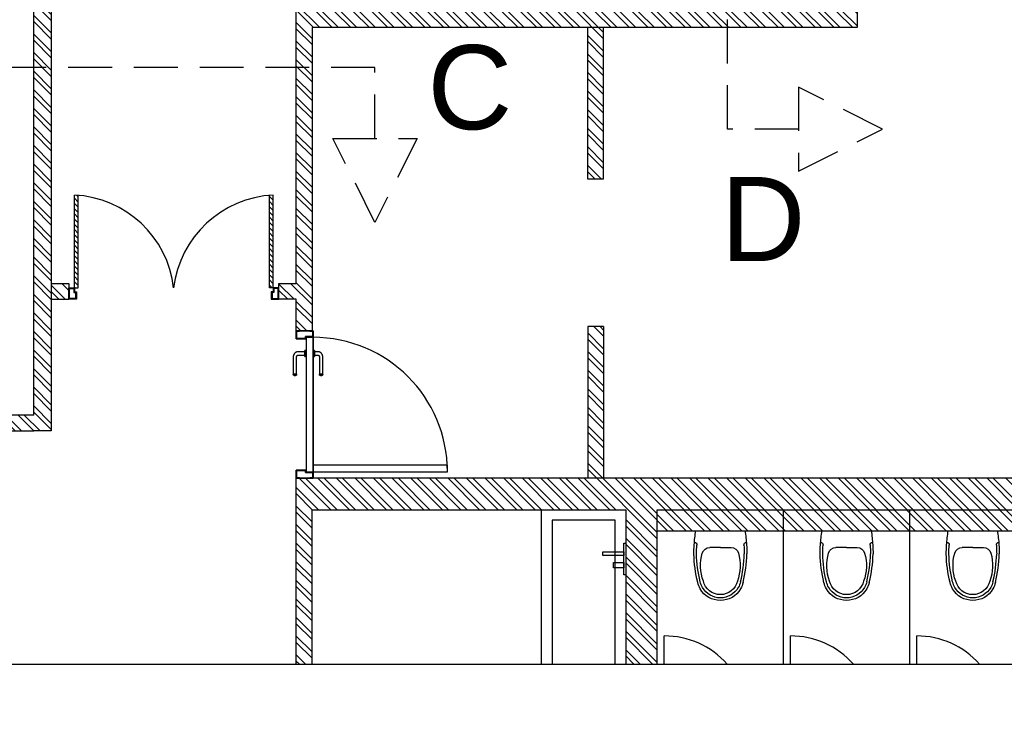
# Model space of a CAD drawing. Header units: inches. Extents: x 113025 to 158499, y 12149 to 30915.
# Tile 2 of 167: x 113626 to 113907, y 18370 to 18568. Entities that reach past the tile are written whole.
import ezdxf

# ---------------------------------------------------------------- set-up
doc = ezdxf.new("R2010")
doc.units = ezdxf.units.IN
doc.header["$MEASUREMENT"] = 0
doc.linetypes.add('HIDDEN', pattern=[0.375, 0.25, -0.125])
doc.layers.add('PD_025_TEXT', color=61, linetype='Continuous')
doc.layers.add('PD_BASE', color=8, linetype='Continuous', transparency=0.5)
doc.styles.get("Standard").update_dxf_attribs({"font": 'arial.ttf', "height": 6})

# ---------------------------------------------------------------- blocks, each defined once
blk = doc.blocks.new('ta0p3456')
at = {"color": 251, "ltscale": 12}
for points in [[(-4.5, 0), (4.5, 0), (4.5, -0.5), (-4.5, -0.5)], [(-1, -0.5), (-1, -6.5), (-2, -6.5), (-2, -0.5)], [(2.5, -0.5), (2.5, -3.5), (1, -3.5), (1, -0.5)]]:
    blk.add_lwpolyline(points, close=True, dxfattribs=at)
blk = doc.blocks.new('A$C24556D30')
at = {"color": 251}
for p, q in [((170, 400), (170, 20)), ((300, 210), (300, 292.2)), ((300, 210), (300, 127.8))]:
    blk.add_line(p, q, dxfattribs=at)
for points in [[(279.9, 412.5, 0.02753), (170, 400, 0.02753)], [(564.9, 366.1, 0.054905), (349.5, 395, 0.054905)], [(569.7, 385.6, 0.054905), (350, 415, 0.054905)], [(300, 210), (300, 290, 0.704392)], [(300, 210), (300, 130, -0.704392)], [(170, 20, 0.02753), (279.9, 7.5, 0.02753)], [(564.9, 53.9, -0.054905), (349.5, 25, -0.054905)], [(569.7, 34.4, -0.054905), (350, 5, -0.054905)]]:
    blk.add_lwpolyline(points, format="xyb", dxfattribs=at)
for centre, radius, start, end in [((279.9, 412.5), 20, 184.59048, 273.88227), ((350, -585), 1000, 90, 94.02044), ((350, -585), 980, 90, 94.02044), ((530, 210), 180, 60, 77.24247), ((360, 292.2), 60, 105.92494, 180), ((439, 15.2), 348.1, 69.70099, 105.92494), ((530, 210), 135, 0, 77.24247), ((530, 210), 160, 60, 77.24247), ((530, 210), 160, 0, 60), ((530, 210), 180, 0, 60), ((530, 210), 135, 282.75753, 0), ((530, 210), 160, 300, 0), ((530, 210), 180, 300, 0), ((360, 127.8), 60, 180, 254.07506), ((439, 404.8), 348.1, 254.07506, 290.29901), ((279.9, 7.5), 20, 86.11773, 175.40952), ((350, 1005), 1000, 265.97956, 270), ((350, 1005), 980, 265.97956, 270), ((530, 210), 160, 282.75753, 300), ((530, 210), 180, 282.75753, 300)]:
    blk.add_arc(centre, radius, start, end, dxfattribs=at)
blk = doc.blocks.new('door')
h = blk.add_hatch()
h.set_pattern_fill('ANSI31', color=251, scale=10, style=0)
h.set_pattern_definition([(45, (10752.127, -6120.4824), (-0.883883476, 0.883883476), [])])
edge = h.paths.add_edge_path()
edge.add_arc((-14403.84, -18781.42), 31.42, 180, 182.3452)
edge.add_line((-14435.23, -18782.7), (-14403.84, -18782.7))
edge.add_line((-14403.84, -18782.7), (-14403.84, -18781.42))
edge.add_line((-14403.84, -18781.42), (-14435.26, -18781.42))
h = blk.add_hatch()
h.set_pattern_fill('ANSI31', color=251, scale=10, style=0)
h.set_pattern_definition([(45, (10752.127, -6123.4768), (-0.883883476, 0.883883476), [])])
edge = h.paths.add_edge_path()
edge.add_arc((-14403.84, -18848.7), 31.42, 177.6548, 180, ccw=False)
edge.add_line((-14435.23, -18847.41), (-14403.84, -18847.41))
edge.add_line((-14403.84, -18847.41), (-14403.84, -18848.7))
edge.add_line((-14403.84, -18848.7), (-14435.26, -18848.7))
at = {"color": 251}
for p, q in [((-14403.84, -18781.42), (-14435.26, -18781.42)), ((-14403.84, -18782.7), (-14435.23, -18782.7)), ((-14403.84, -18780.13), (-14403.84, -18782.7)), ((-14403.84, -18848.7), (-14435.26, -18848.7)), ((-14403.84, -18847.41), (-14435.23, -18847.41)), ((-14403.84, -18849.98), (-14403.84, -18847.41))]:
    blk.add_line(p, q, dxfattribs=at)
for points in [[(-14399.98, -18782.06), (-14399.98, -18779.49), (-14403.84, -18779.49), (-14403.84, -18781.42), (-14402.55, -18781.42), (-14402.55, -18782.06), (-14399.98, -18782.06)], [(-14399.98, -18848.05), (-14399.98, -18850.62), (-14403.84, -18850.62), (-14403.84, -18848.7), (-14402.55, -18848.7), (-14402.55, -18848.05), (-14399.98, -18848.05)]]:
    blk.add_lwpolyline(points, dxfattribs=at)
for points in [[(-14400.24, -18781.8), (-14400.24, -18779.74), (-14403.58, -18779.74), (-14403.58, -18781.16), (-14402.3, -18781.16), (-14402.3, -18781.8)], [(-14400.24, -18848.31), (-14400.24, -18850.37), (-14403.58, -18850.37), (-14403.58, -18848.95), (-14402.3, -18848.95), (-14402.3, -18848.31)]]:
    blk.add_lwpolyline(points, close=True, dxfattribs=at)
for centre, radius, start, end in [((-14399.51, -18779.61), 35.79, 182.8848, 263.0539), ((-14399.87, -18850.35), 35.42, 96.4258, 177.3294)]:
    blk.add_arc(centre, radius, start, end, dxfattribs=at)
blk = doc.blocks.new('KEYPLAN')
at = {"layer": 'PD_BASE'}
h = blk.add_hatch(dxfattribs=at)
h.set_pattern_fill('ANSI32', color=256, scale=10)
h.set_pattern_definition([(45, (-63.8303, 341.678), (-2.65165, 2.65165), []), (45, (-62.0625, 341.678), (-2.65165, 2.65165), [])])
h.paths.add_polyline_path([(-53.06, 343.76), (-96.31, 343.76), (-96.31, 339.26), (-53.06, 339.26)])
h.paths.add_polyline_path([(-138.31, 343.76), (-181.56, 343.76), (-181.56, 339.26), (-138.31, 339.26)], flags=17)
h.paths.add_polyline_path([(-108.56, 251.12), (-104.06, 251.12), (-104.06, 256.06), (-95.06, 256.06), (-95.06, 260.56), (-181.56, 260.56), (-181.56, 416.06), (-258.56, 416.06), (-258.56, 411.56), (-186.06, 411.56), (-186.06, 260.56), (-242.06, 260.56), (-242.06, 256.06), (-108.56, 256.06)])
h.paths.add_polyline_path([(0, 350.06), (0, 359.06), (-44.06, 359.06), (-44.06, 575.06), (-53.06, 575.06), (-53.06, 260.56), (-53.06, 256.06), (0, 256.06), (0, 260.56), (-44.06, 260.56), (-44.06, 350.06)])
h = blk.add_hatch(dxfattribs=at)
h.set_pattern_fill('ANSI32', color=256, scale=10)
h.set_pattern_definition([(45, (-113266.962, -18027.9832), (-2.65165043, 2.65165043), []), (45, (-113265.1944, -18027.9832), (-2.65165043, 2.65165043), [])])
h.paths.add_polyline_path([(-38.06, 575.06), (-44.06, 575.06), (-44.06, 539.06), (-38.06, 539.06)])
h.paths.add_polyline_path([(-38.06, 539.06), (-44.06, 539.06), (-44.06, 503.06), (-38.06, 503.06)])
h.paths.add_polyline_path([(-44.06, 503.06), (-44.06, 467.06), (-38.06, 467.06), (-38.06, 503.06)])
h.paths.add_polyline_path([(-38.06, 467.06), (-44.06, 467.06), (-44.06, 431.06), (-38.06, 431.06)])
h.paths.add_polyline_path([(-38.06, 431.06), (-44.06, 431.06), (-44.06, 395.06), (-38.06, 395.06)])
h.paths.add_polyline_path([(-38.06, 395.06), (-44.06, 395.06), (-44.06, 359.06), (-38.06, 359.06)])
h = blk.add_hatch(dxfattribs=at)
h.set_pattern_fill('ANSI32', color=256, scale=10)
h.set_pattern_definition([(45, (-133503.7935, -19004.6935), (-2.65165043, 2.65165043), []), (45, (-133502.0257, -19004.6935), (-2.65165043, 2.65165043), [])])
h.paths.add_polyline_path([(-104.05, 191.18), (-108.55, 191.18), (-108.55, 186.18), (-104.05, 186.18)])
h = blk.add_hatch(dxfattribs=at)
h.set_pattern_fill('ANSI32', color=256, scale=10)
h.set_pattern_definition([(45, (-133655.3027, -19004.6935), (-2.65165043, 2.65165043), []), (45, (-133653.535, -19004.6935), (-2.65165043, 2.65165043), [])])
h.paths.add_polyline_path([(-66.56, 186.18), (-260.06, 186.18), (-260.06, 181.18), (-222.11, 181.18), (-71.06, 181.18), (-71.06, -345.94), (-66.56, -345.94), (-66.56, 181.18)])
at = {"layer": 'PD_BASE', "lineweight": 30}
for p, q in [((-38.06, 359.06), (-38.06, 575.06)), ((-138.31, 343.76), (-181.56, 343.76)), ((-138.31, 343.76), (-138.31, 339.26)), ((-96.31, 343.76), (-53.06, 343.76)), ((-96.31, 343.76), (-96.31, 339.26)), ((-138.31, 339.26), (-181.56, 339.26)), ((-96.31, 339.26), (-53.06, 339.26))]:
    blk.add_line(p, q, dxfattribs=at)
at = {"layer": 'PD_BASE', "ltscale": 12}
for p, q in [((0, 433.06), (-8.06, 433.06)), ((0, 431.06), (-44.06, 431.06)), ((0, 397.06), (-8.06, 397.06)), ((0, 395.06), (-44.06, 395.06)), ((0, 361.06), (-8.06, 361.06)), ((0, 326.06), (-44.06, 326.06))]:
    blk.add_line(p, q, dxfattribs=at)
at = {"layer": 'PD_BASE'}
for p, q in [((-54.89, 299.19), (-56.8, 299.19)), ((-56.8, 299.19), (-56.8, 260.85)), ((-54.89, 260.85), (-54.89, 299.19)), ((-89.5, 261.24), (-89.5, 260.85)), ((-87.79, 261.24), (-89.5, 261.24)), ((-89.5, 261.24), (-87.79, 261.24)), ((-89.12, 262.19), (-89.12, 261.24)), ((-88.17, 261.24), (-89.12, 261.24)), ((-89.12, 261.24), (-88.17, 261.24)), ((-88.17, 261.24), (-88.17, 262.19)), ((-87.79, 260.85), (-87.79, 261.24)), ((-82.73, 263.62), (-87.69, 263.62)), ((-87.69, 262.67), (-82.73, 262.67)), ((-82.73, 263.48), (-82.73, 263.62)), ((-82.73, 263.62), (-82.73, 263.48)), ((-82.73, 263.61), (-82.73, 263.62)), ((-82.73, 263.62), (-82.73, 262.67)), ((-82.73, 262.68), (-82.73, 263.61)), ((-82.73, 262.67), (-82.73, 262.81)), ((-82.73, 262.81), (-82.73, 262.67)), ((-82.73, 262.67), (-82.73, 262.68)), ((-93.34, 260.85), (-95.06, 260.85)), ((-95.06, 260.85), (-95.06, 259.9)), ((-95.06, 259.9), (-95.06, 260.85)), ((-95.06, 260.85), (-93.34, 260.85)), ((-93.23, 260.85), (-95.06, 260.85)), ((-95.06, 260.85), (-93.23, 260.85)), ((-95.06, 256.08), (-95.06, 260.85)), ((-95.06, 259.9), (-94.98, 259.9)), ((-94.98, 259.9), (-95.06, 259.9)), ((-94.98, 259.9), (-94.98, 260.78)), ((-94.98, 260.78), (-93.42, 260.78)), ((-93.42, 260.78), (-94.98, 260.78)), ((-94.98, 260.78), (-94.98, 259.9)), ((-93.42, 260.78), (-93.42, 258.75)), ((-93.42, 258.75), (-93.42, 260.78)), ((-93.42, 258.75), (-92.84, 258.75)), ((-92.84, 258.75), (-93.42, 258.75)), ((-93.34, 258.83), (-93.34, 260.85)), ((-93.34, 260.85), (-93.34, 258.83)), ((-92.77, 258.83), (-93.34, 258.83)), ((-93.34, 258.83), (-92.77, 258.83)), ((-54.89, 260.85), (-93.23, 260.85)), ((-93.23, 260.85), (-93.23, 258.94)), ((-93.23, 258.94), (-93.23, 260.85)), ((-56.8, 260.85), (-93.23, 260.85)), ((-56.8, 260.85), (-93.23, 260.85)), ((-93.23, 260.85), (-56.8, 260.85)), ((-93.23, 258.94), (-54.89, 258.94)), ((-93.23, 258.94), (-54.89, 258.94)), ((-92.84, 258.75), (-92.84, 256.16)), ((-92.84, 256.16), (-92.84, 258.75)), ((-92.77, 256.08), (-92.77, 258.83)), ((-92.77, 258.83), (-92.77, 256.08)), ((-87.79, 260.85), (-89.5, 260.85)), ((-89.5, 260.85), (-89.07, 260.85)), ((-89.5, 258.94), (-89.5, 258.56)), ((-89.5, 258.94), (-87.79, 258.94)), ((-87.79, 258.94), (-89.5, 258.94)), ((-89.5, 258.56), (-88.87, 258.56)), ((-88.64, 258.56), (-89.5, 258.56)), ((-89.12, 258.56), (-89.12, 256.65)), ((-89.12, 258.56), (-88.17, 258.56)), ((-88.88, 258.56), (-89.12, 258.56)), ((-89.07, 260.85), (-87.79, 260.85)), ((-89.03, 261.04), (-89.03, 260.85)), ((-88.26, 261.04), (-89.03, 261.04)), ((-89.03, 261.04), (-88.26, 261.04)), ((-88.26, 260.85), (-89.03, 260.85)), ((-89.03, 260.85), (-88.28, 260.85)), ((-89.03, 258.94), (-89.03, 258.75)), ((-89.03, 258.94), (-88.26, 258.94)), ((-88.26, 258.94), (-89.03, 258.94)), ((-89.03, 258.75), (-88.26, 258.75)), ((-88.26, 258.75), (-89.03, 258.75)), ((-88.77, 258.56), (-88.88, 258.56)), ((-88.64, 258.56), (-88.77, 258.56)), ((-88.52, 258.56), (-88.64, 258.56)), ((-88.41, 258.56), (-88.52, 258.56)), ((-88.42, 258.56), (-87.79, 258.56)), ((-87.79, 258.56), (-88.42, 258.56)), ((-88.17, 258.56), (-88.41, 258.56)), ((-88.28, 260.85), (-88.26, 260.85)), ((-88.26, 260.85), (-88.26, 261.04)), ((-88.26, 258.75), (-88.26, 258.94)), ((-88.17, 256.65), (-88.17, 258.56)), ((-87.79, 258.56), (-87.79, 258.94)), ((-56.8, 260.85), (-54.89, 260.85)), ((-54.89, 260.85), (-56.8, 260.85)), ((-54.89, 260.85), (-56.8, 260.85)), ((-56.8, 260.85), (-54.89, 260.85)), ((-54.78, 258.83), (-55.35, 258.83)), ((-55.35, 258.83), (-55.35, 256.08)), ((-55.35, 256.08), (-55.35, 258.83)), ((-55.35, 258.83), (-54.78, 258.83)), ((-55.27, 256.16), (-55.27, 258.75)), ((-55.27, 258.75), (-54.7, 258.75)), ((-54.7, 258.75), (-55.27, 258.75)), ((-55.27, 258.75), (-55.27, 256.16)), ((-54.89, 258.94), (-54.89, 260.85)), ((-54.89, 258.94), (-54.89, 260.85)), ((-53.06, 260.85), (-54.89, 260.85)), ((-54.89, 260.85), (-53.06, 260.85)), ((-53.06, 260.85), (-54.78, 260.85)), ((-54.78, 260.85), (-54.78, 258.83)), ((-54.78, 260.85), (-53.06, 260.85)), ((-54.78, 258.83), (-54.78, 260.85)), ((-54.7, 258.75), (-54.7, 260.78)), ((-54.7, 260.78), (-53.14, 260.78)), ((-53.14, 260.78), (-54.7, 260.78)), ((-54.7, 260.78), (-54.7, 258.75)), ((-53.14, 260.78), (-53.14, 259.9)), ((-53.14, 259.9), (-53.14, 260.78)), ((-53.14, 259.9), (-53.06, 259.9)), ((-53.06, 259.9), (-53.14, 259.9)), ((-53.06, 259.9), (-53.06, 260.85)), ((-53.06, 260.85), (-53.06, 259.9)), ((-53.06, 260.85), (-53.06, 256.08)), ((-94.98, 257.04), (-95.06, 257.04)), ((-95.06, 257.04), (-95.06, 256.08)), ((-95.06, 256.08), (-95.06, 257.04)), ((-95.06, 257.04), (-94.98, 257.04)), ((-95.06, 256.08), (-92.77, 256.08)), ((-92.77, 256.08), (-95.06, 256.08)), ((-94.98, 256.16), (-94.98, 257.04)), ((-94.98, 257.04), (-94.98, 256.16)), ((-92.84, 256.16), (-94.98, 256.16)), ((-94.98, 256.16), (-92.84, 256.16)), ((-82.73, 256.18), (-87.69, 256.18)), ((-82.73, 256.18), (-82.73, 256.04)), ((-82.73, 256.04), (-82.73, 256.18)), ((-82.73, 256.16), (-82.73, 256.18)), ((-82.73, 256.18), (-82.73, 255.22)), ((-82.73, 255.24), (-82.73, 256.16)), ((-55.35, 256.08), (-53.06, 256.08)), ((-53.06, 256.08), (-55.35, 256.08)), ((-53.14, 256.16), (-55.27, 256.16)), ((-55.27, 256.16), (-53.14, 256.16)), ((-53.06, 257.04), (-53.14, 257.04)), ((-53.14, 257.04), (-53.14, 256.16)), ((-53.14, 256.16), (-53.14, 257.04)), ((-53.14, 257.04), (-53.06, 257.04)), ((-53.06, 256.08), (-53.06, 257.04)), ((-53.06, 257.04), (-53.06, 256.08)), ((-87.69, 255.22), (-82.73, 255.22)), ((-82.73, 255.36), (-82.73, 255.22)), ((-82.73, 255.22), (-82.73, 255.36)), ((-82.73, 255.22), (-82.73, 255.24))]:
    blk.add_line(p, q, dxfattribs=at)
at = {"layer": 'PD_BASE', "lineweight": 30}
for points in [[(0, -375.28), (0, 100.06), (13.74, 105.06), (-13.74, 115.06), (0, 120.06), (0, 597.46)], [(0, 359.06), (-44.06, 359.06), (-44.06, 575.06), (-53.06, 575.06), (-53.06, 260.56), (-53.06, 260.56)], [(-258.56, 416.06), (-181.56, 416.06), (-181.56, 260.56), (-95.06, 260.56), (-95.06, 256.06), (-104.06, 256.06), (-104.06, 251.12), (-108.56, 251.12), (-108.56, 256.06), (-242.06, 256.06)], [(0, 260.56), (-44.06, 260.56), (-44.06, 350.06), (0, 350.06)], [(0, 256.06), (-53.06, 256.06), (-53.06, 260.56)], [(-71.06, 181.18), (-260.06, 181.18), (-260.06, 191.12), (-255.56, 191.12), (-255.56, 186.18), (-66.56, 186.18), (-66.56, 181.18)], [(-108.55, 186.18), (-108.55, 191.18), (-104.05, 191.18), (-104.05, 186.18)], [(-71.06, 181.18), (-71.06, -345.94), (-66.56, -345.94), (-66.56, 181.18)]]:
    blk.add_lwpolyline(points, dxfattribs=at)
at = {"layer": 'PD_BASE', "ltscale": 12}
blk.add_lwpolyline([(0, 347.06), (-41.06, 347.06), (-41.06, 329.06), (0, 329.06)], dxfattribs=at)
at = {"layer": 'PD_BASE', "flags": 128}
for points in [[(-87.69, 263.62), (-87.75, 263.62), (-87.8, 263.62), (-87.86, 263.61), (-87.92, 263.6), (-87.97, 263.59), (-88.03, 263.58), (-88.09, 263.57), (-88.14, 263.55), (-88.19, 263.53), (-88.25, 263.51), (-88.3, 263.49), (-88.35, 263.46), (-88.4, 263.43), (-88.45, 263.4), (-88.5, 263.37), (-88.55, 263.34), (-88.59, 263.3), (-88.63, 263.27), (-88.68, 263.23), (-88.72, 263.19), (-88.76, 263.15), (-88.79, 263.1), (-88.83, 263.06), (-88.86, 263.01), (-88.9, 262.96), (-88.93, 262.91), (-88.95, 262.86), (-88.98, 262.81), (-89, 262.76), (-89.02, 262.71), (-89.04, 262.66), (-89.06, 262.6), (-89.08, 262.55), (-89.09, 262.49), (-89.1, 262.43), (-89.11, 262.38), (-89.12, 262.32), (-89.12, 262.26), (-89.12, 262.21), (-89.12, 262.19)], [(-88.17, 262.19), (-88.17, 262.21), (-88.17, 262.23), (-88.16, 262.25), (-88.16, 262.27), (-88.16, 262.28), (-88.15, 262.3), (-88.15, 262.32), (-88.14, 262.34), (-88.14, 262.36), (-88.13, 262.38), (-88.12, 262.39), (-88.11, 262.41), (-88.1, 262.43), (-88.09, 262.44), (-88.08, 262.46), (-88.07, 262.48), (-88.06, 262.49), (-88.05, 262.5), (-88.04, 262.52), (-88.02, 262.53), (-88.01, 262.55), (-87.99, 262.56), (-87.98, 262.57), (-87.96, 262.58), (-87.95, 262.59), (-87.93, 262.6), (-87.92, 262.61), (-87.9, 262.62), (-87.88, 262.63), (-87.86, 262.63), (-87.85, 262.64), (-87.83, 262.65), (-87.81, 262.65), (-87.79, 262.66), (-87.77, 262.66), (-87.75, 262.66), (-87.73, 262.67), (-87.71, 262.67), (-87.7, 262.67), (-87.69, 262.67)], [(-82.73, 263.62), (-82.71, 263.62), (-82.69, 263.62), (-82.67, 263.62), (-82.65, 263.62), (-82.63, 263.61), (-82.61, 263.61), (-82.59, 263.6), (-82.58, 263.6), (-82.56, 263.59), (-82.54, 263.58), (-82.52, 263.58), (-82.51, 263.57), (-82.49, 263.56), (-82.47, 263.55), (-82.46, 263.54), (-82.44, 263.53), (-82.43, 263.52), (-82.41, 263.5), (-82.4, 263.49), (-82.38, 263.48), (-82.37, 263.46), (-82.36, 263.45), (-82.35, 263.43), (-82.34, 263.42), (-82.33, 263.4), (-82.32, 263.39), (-82.31, 263.37), (-82.3, 263.35), (-82.29, 263.34), (-82.28, 263.32), (-82.28, 263.3), (-82.27, 263.28), (-82.26, 263.26), (-82.26, 263.24), (-82.26, 263.23), (-82.25, 263.21), (-82.25, 263.19), (-82.25, 263.17), (-82.25, 263.15), (-82.25, 263.14)], [(-82.25, 263.14), (-82.25, 263.13), (-82.25, 263.11), (-82.25, 263.09), (-82.26, 263.07), (-82.26, 263.05), (-82.26, 263.03), (-82.27, 263.01), (-82.27, 262.99), (-82.28, 262.98), (-82.29, 262.96), (-82.29, 262.94), (-82.3, 262.92), (-82.31, 262.91), (-82.32, 262.89), (-82.33, 262.88), (-82.34, 262.86), (-82.36, 262.84), (-82.37, 262.83), (-82.38, 262.82), (-82.39, 262.8), (-82.41, 262.79), (-82.42, 262.78), (-82.44, 262.76), (-82.45, 262.75), (-82.47, 262.74), (-82.49, 262.73), (-82.5, 262.72), (-82.52, 262.72), (-82.54, 262.71), (-82.55, 262.7), (-82.57, 262.69), (-82.59, 262.69), (-82.61, 262.68), (-82.63, 262.68), (-82.65, 262.67), (-82.66, 262.67), (-82.68, 262.67), (-82.7, 262.67), (-82.72, 262.67), (-82.73, 262.67)], [(-89.12, 256.65), (-89.12, 256.6), (-89.12, 256.54), (-89.11, 256.48), (-89.1, 256.43), (-89.09, 256.37), (-89.08, 256.31), (-89.07, 256.26), (-89.05, 256.2), (-89.03, 256.15), (-89.01, 256.1), (-88.99, 256.04), (-88.96, 255.99), (-88.93, 255.94), (-88.9, 255.89), (-88.87, 255.85), (-88.84, 255.8), (-88.8, 255.75), (-88.77, 255.71), (-88.73, 255.67), (-88.69, 255.63), (-88.65, 255.59), (-88.6, 255.55), (-88.56, 255.51), (-88.51, 255.48), (-88.46, 255.45), (-88.42, 255.42), (-88.37, 255.39), (-88.31, 255.36), (-88.26, 255.34), (-88.21, 255.32), (-88.16, 255.3), (-88.1, 255.28), (-88.05, 255.27), (-87.99, 255.25), (-87.93, 255.24), (-87.88, 255.23), (-87.82, 255.23), (-87.76, 255.22), (-87.71, 255.22), (-87.69, 255.22)], [(-87.69, 256.18), (-87.71, 256.18), (-87.73, 256.18), (-87.75, 256.18), (-87.77, 256.18), (-87.79, 256.19), (-87.8, 256.19), (-87.82, 256.2), (-87.84, 256.2), (-87.86, 256.21), (-87.88, 256.21), (-87.89, 256.22), (-87.91, 256.23), (-87.93, 256.24), (-87.94, 256.25), (-87.96, 256.26), (-87.98, 256.27), (-87.99, 256.28), (-88.01, 256.29), (-88.02, 256.31), (-88.03, 256.32), (-88.05, 256.34), (-88.06, 256.35), (-88.07, 256.36), (-88.08, 256.38), (-88.09, 256.4), (-88.1, 256.41), (-88.11, 256.43), (-88.12, 256.45), (-88.13, 256.46), (-88.14, 256.48), (-88.14, 256.5), (-88.15, 256.52), (-88.15, 256.54), (-88.16, 256.55), (-88.16, 256.57), (-88.16, 256.59), (-88.17, 256.61), (-88.17, 256.63), (-88.17, 256.65), (-88.17, 256.65)], [(-82.73, 256.18), (-82.71, 256.18), (-82.69, 256.17), (-82.67, 256.17), (-82.65, 256.17), (-82.63, 256.17), (-82.61, 256.16), (-82.59, 256.16), (-82.58, 256.15), (-82.56, 256.15), (-82.54, 256.14), (-82.52, 256.13), (-82.51, 256.12), (-82.49, 256.11), (-82.47, 256.1), (-82.46, 256.09), (-82.44, 256.08), (-82.43, 256.07), (-82.41, 256.06), (-82.4, 256.05), (-82.38, 256.03), (-82.37, 256.02), (-82.36, 256), (-82.35, 255.99), (-82.34, 255.97), (-82.33, 255.96), (-82.32, 255.94), (-82.31, 255.92), (-82.3, 255.91), (-82.29, 255.89), (-82.28, 255.87), (-82.28, 255.85), (-82.27, 255.84), (-82.26, 255.82), (-82.26, 255.8), (-82.26, 255.78), (-82.25, 255.76), (-82.25, 255.74), (-82.25, 255.72), (-82.25, 255.7), (-82.25, 255.7)], [(-82.25, 255.7), (-82.25, 255.68), (-82.25, 255.66), (-82.25, 255.64), (-82.26, 255.62), (-82.26, 255.6), (-82.26, 255.59), (-82.27, 255.57), (-82.27, 255.55), (-82.28, 255.53), (-82.29, 255.51), (-82.29, 255.5), (-82.3, 255.48), (-82.31, 255.46), (-82.32, 255.45), (-82.33, 255.43), (-82.34, 255.41), (-82.36, 255.4), (-82.37, 255.38), (-82.38, 255.37), (-82.39, 255.36), (-82.41, 255.34), (-82.42, 255.33), (-82.44, 255.32), (-82.45, 255.31), (-82.47, 255.3), (-82.49, 255.29), (-82.5, 255.28), (-82.52, 255.27), (-82.54, 255.26), (-82.55, 255.25), (-82.57, 255.25), (-82.59, 255.24), (-82.61, 255.24), (-82.63, 255.23), (-82.65, 255.23), (-82.66, 255.23), (-82.68, 255.22), (-82.7, 255.22), (-82.72, 255.22), (-82.73, 255.22)]]:
    blk.add_lwpolyline(points, dxfattribs=at)
at = {"layer": 'PD_BASE', "ltscale": 12}
for centre in [(15.94, 433.06), (15.94, 397.06), (15.94, 361.06)]:
    blk.add_arc(centre, 24, 131.6202, 180, dxfattribs=at)
at = {"layer": 'PD_BASE'}
blk.add_arc((-54.89, 260.85), 38.33, 90, 180, dxfattribs=at)
at = {"layer": 'PD_BASE', "ltscale": 12, "xscale": -0.03684210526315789, "yscale": 0.03684210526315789, "zscale": 0.03684210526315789, "rotation": 180}
for p in [(-44.32, 456.8), (-44.32, 420.8), (-44.32, 384.8)]:
    blk.add_blockref('A$C24556D30', p, dxfattribs=at)
at = {"layer": 'PD_BASE', "ltscale": 12}
blk.add_blockref('ta0p3456', (-30, 350.06), dxfattribs=at)
at = {"layer": 'PD_BASE', "ltscale": 25, "xscale": 0.842675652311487, "yscale": 0.842675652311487, "zscale": 0.842675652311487}
blk.add_blockref('door', (12030.45, 16076.14), dxfattribs=at)
blk = doc.blocks.new('KEYPLANSECTION34')
at = {"layer": 'PD_025_TEXT', "color": 6, "linetype": 'HIDDEN', "ltscale": 50, "true_color": 0xeb00eb}
for points in [[(670.58, -17.58), (650.36, -17.58), (650.36, 493.98), (670.58, 493.98)], [(549.75, -20.22), (549.75, 0), (-119.85, 0), (-119.85, -20.22)]]:
    blk.add_lwpolyline(points, dxfattribs=at)
for points in [[(670.58, -29.58), (694.58, -17.58), (670.58, -5.58)], [(561.75, -20.22), (549.75, -44.22), (537.75, -20.22)]]:
    blk.add_lwpolyline(points, close=True, dxfattribs=at)
at = {"layer": 'PD_025_TEXT', "color": 6, "linetype": 'HIDDEN', "ltscale": 50, "true_color": 0xeb00eb, "char_height": 24, "attachment_point": 5}
for s, insert in [('C', (576.82, -5.79)), ('D', (660.46, -43.22))]:
    blk.add_mtext_dynamic_manual_height_columns(s, width=62.2208, gutter_width=53.96, heights=[14.84], dxfattribs=dict(at, insert=insert))

msp = doc.modelspace()

# ---------------------------------------------------------------- block references
at = {"layer": 'PD_025_TEXT'}
msp.add_blockref('KEYPLANSECTION34', (113177.82, 18554.16), dxfattribs=at)
at = {"layer": 'PD_025_TEXT', "rotation": 270}
msp.add_blockref('KEYPLAN', (113449.05, 18383.98), dxfattribs=at)

doc.saveas('drawing.dxf')
